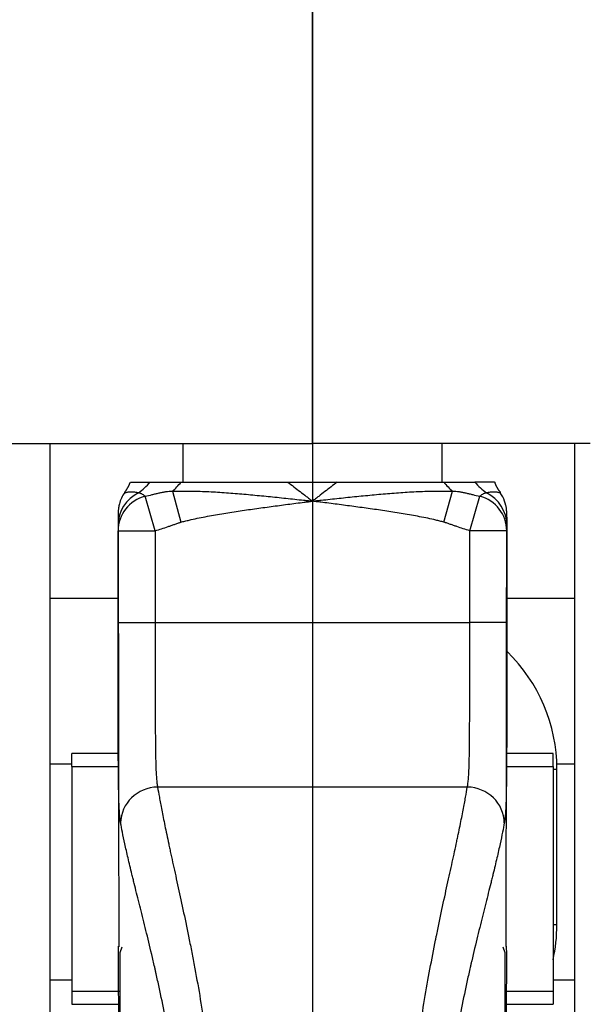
# Model space of a CAD drawing. Header units: millimetres. Extents: x 10704 to 12971, y -780 to 823.
# Tile 51 of 63: x 12273 to 12309, y 177 to 241. Entities that reach past the tile are written whole.
import ezdxf

# ---------------------------------------------------------------- set-up
doc = ezdxf.new("R2010")
doc.units = ezdxf.units.MM
doc.dimstyles.get("Standard").update_dxf_attribs({"dimtxt": 22, "dimasz": 11, "dimexe": 11, "dimexo": 11, "dimgap": 11, "dimtad": 0, "dimtih": 1, "dimtoh": 1, "dimdsep": 46, "dimtxsty": 'Standard', "dimcen": 0.09, "dimadec": 0, "dimazin": 0, "dimtfac": 1, "dimtofl": 0, "dimtmove": 0, "dimatfit": 3, "dimfxl": 1, "dimtolj": 1, "dimtzin": 0, "dimarcsym": 0})

# ---------------------------------------------------------------- blocks, each defined once
blk = doc.blocks.new('*D26')
at = {"color": 0, "lineweight": -2, "transparency": 16777216}
for p, q in [((12081.499, 209.875), (12081.499, -101.399)), ((12544.599, 209.875), (12544.599, -101.399)), ((12092.499, -90.399), (12272.716, -90.399)), ((12533.599, -90.399), (12353.382, -90.399))]:
    blk.add_line(p, q, dxfattribs=at)
at = {"color": 0, "lineweight": 18, "transparency": 16777216}
for points in [[(12092.499, -88.566), (12092.499, -92.233), (12081.499, -90.399)], [(12533.599, -88.566), (12533.599, -92.233), (12544.599, -90.399)]]:
    blk.add_solid(points, dxfattribs=at)
at = {"layer": 'Defpoints', "color": 0, "lineweight": 18, "transparency": 16777216}
for p in [(12081.499, 220.875), (12544.599, 220.875), (12544.599, -90.399)]:
    blk.add_point(p, dxfattribs=at)
at = {"color": 0, "lineweight": 18, "transparency": 16777216, "insert": (12313.049, -90.399), "char_height": 22, "width": 58.66667, "attachment_point": 5}
blk.add_mtext('\\A1;467', dxfattribs=at)
blk = doc.blocks.new('*D27')
at = {"color": 0, "lineweight": -2, "transparency": 16777216}
for p, q in [((12291.549, 239.775), (12291.549, -63.966)), ((12081.499, 209.875), (12081.499, -63.966)), ((12092.499, -52.966), (12149.857, -52.966)), ((12280.549, -52.966), (12223.191, -52.966))]:
    blk.add_line(p, q, dxfattribs=at)
at = {"color": 0, "lineweight": 18, "transparency": 16777216}
for points in [[(12092.499, -51.133), (12092.499, -54.799), (12081.499, -52.966)], [(12280.549, -51.133), (12280.549, -54.799), (12291.549, -52.966)]]:
    blk.add_solid(points, dxfattribs=at)
at = {"layer": 'Defpoints', "color": 0, "lineweight": 18, "transparency": 16777216}
for p in [(12291.549, 250.775), (12081.499, 220.875), (12291.549, -52.966)]:
    blk.add_point(p, dxfattribs=at)
at = {"color": 0, "lineweight": 18, "transparency": 16777216, "insert": (12186.524, -52.966), "char_height": 22, "attachment_point": 5}
blk.add_mtext('\\A1;218', dxfattribs=at)

msp = doc.modelspace()

# ---------------------------------------------------------------- linework, layer by layer
for p, q in [((12291.549, 286.275), (12291.549, 213.275)), ((12291.549, 213.275), (12291.549, 286.275)), ((12271.549, 213.275), (12291.549, 213.275)), ((12274.549, 124.15), (12274.549, 213.277)), ((12283.149, 213.275), (12283.149, 210.775)), ((12309.549, 213.275), (12291.549, 213.275)), ((12299.949, 210.775), (12299.949, 213.275)), ((12308.549, 213.277), (12308.549, 124.15)), ((12282.47, 210.18), (12283.022, 208.176)), ((12289.944, 210.775), (12293.155, 210.775)), ((12300.077, 208.176), (12300.629, 210.18)), ((12279.35, 210.063), (12279.354, 210.065)), ((12281.35, 207.621), (12280.701, 209.859)), ((12301.749, 207.621), (12302.398, 209.859)), ((12278.95, 207.621), (12281.35, 207.621)), ((12304.149, 207.621), (12301.749, 207.621)), ((12278.959, 203.222), (12274.55, 203.222)), ((12308.549, 203.222), (12304.141, 203.222)), ((12278.95, 201.666), (12281.35, 201.667)), ((12281.35, 201.667), (12301.748, 201.667)), ((12304.148, 201.666), (12301.748, 201.667)), ((12278.973, 193.175), (12275.949, 193.175)), ((12275.949, 192.325), (12275.949, 193.175)), ((12307.149, 193.175), (12304.126, 193.175)), ((12307.149, 192.325), (12307.149, 193.175)), ((12275.95, 192.475), (12274.549, 192.475)), ((12275.949, 192.325), (12275.949, 177.745)), ((12275.949, 192.325), (12278.974, 192.325)), ((12304.125, 192.325), (12307.149, 192.325)), ((12307.149, 192.325), (12307.149, 177.745)), ((12308.549, 192.475), (12307.394, 192.475)), ((12307.149, 192.158), (12307.399, 192.158)), ((12307.399, 182.058), (12307.399, 192.158)), ((12301.591, 190.99), (12281.508, 190.99)), ((12307.399, 182.058), (12307.149, 182.058)), ((12279.184, 180.596), (12279.049, 180.239)), ((12279.049, 180.239), (12279.049, 149.008)), ((12304.049, 180.239), (12303.912, 180.607)), ((12304.049, 149.008), (12304.049, 180.239)), ((12274.549, 178.475), (12275.95, 178.475)), ((12307.149, 178.475), (12308.549, 178.475)), ((12275.949, 177.745), (12275.949, 176.897)), ((12275.949, 177.745), (12279.049, 177.745)), ((12304.049, 177.745), (12307.149, 177.745)), ((12307.149, 177.745), (12307.149, 176.897)), ((12275.949, 176.897), (12279.049, 176.897)), ((12304.049, 176.897), (12307.149, 176.897))]:
    msp.add_line(p, q)
for centre, start, end in [((12296.799, 192.158), 0, 45.9675), ((12296.799, 182.058), 347.54625, 0)]:
    msp.add_arc(centre, 10.6, start, end)
for centre, major_axis, ratio, start_param, end_param in [((12278.098, 214.261), (-0.858, 4.723), 0.826087, 3.498701, 3.745168), ((12281.367, 214.188), (0.98, 4.699), 0.620432, 3.832872, 4.036835), ((12301.732, 214.188), (-0.98, 4.699), 0.620432, 2.246351, 2.450313), ((12305, 214.261), (0.858, 4.723), 0.826087, 2.538017, 2.784484), ((12281.35, 207.996), (-2.4, -0.003), 0.97535, 5.179797, 6.282038), ((12281.35, 207.621), (2.4, 0.009), 0.968875, 1.841257, 3.137715), ((12301.749, 207.621), (2.4, -0.009), 0.968875, 0.003878, 1.300335), ((12301.749, 207.996), (2.4, -0.003), 0.97535, 0.001147, 1.103388), ((12281.508, 188.661), (-2.362, -0.424), 0.969665, 4.539901, 6.100018), ((12301.591, 188.661), (2.362, -0.424), 0.969665, 0.183168, 1.743284)]:
    msp.add_ellipse(centre, major_axis=major_axis, ratio=ratio, start_param=start_param, end_param=end_param)
for points, degree in [([(12279.72, 210.753), (12279.58, 210.406), (12279.366, 210.102)], 2), ([(12303.751, 210.101), (12303.489, 210.408), (12303.374, 210.789)], 2), ([(12278.951, 208.631), (12278.99, 180.616)], 1), ([(12304.109, 180.638), (12304.148, 208.541)], 1), ([(12279.111, 188.661), (12279.096, 188.739), (12279.084, 188.828), (12279.072, 188.929)], 3), ([(12304.001, 188.739), (12303.997, 188.712), (12303.993, 188.686), (12303.988, 188.661)], 3)]:
    msp.add_open_spline(points, degree=degree)
for points, knots in [([(12279.742, 210.775), (12279.745, 210.775), (12279.753, 210.775), (12279.78, 210.775), (12279.798, 210.775), (12279.844, 210.775), (12279.872, 210.775), (12279.939, 210.775), (12279.978, 210.775), (12280.046, 210.775), (12280.07, 210.775), (12280.121, 210.775), (12280.149, 210.775), (12280.209, 210.775), (12280.24, 210.775), (12280.308, 210.775), (12280.344, 210.775), (12280.421, 210.775), (12280.463, 210.775), (12280.552, 210.775), (12280.6, 210.775), (12280.703, 210.775), (12280.759, 210.775), (12280.881, 210.775), (12280.947, 210.775), (12281.019, 210.775)], [0, 0, 0, 0, 0.125, 0.125, 0.25, 0.25, 0.375, 0.375, 0.5, 0.5, 0.5625, 0.5625, 0.625, 0.625, 0.6875, 0.6875, 0.75, 0.75, 0.8125, 0.8125, 0.875, 0.875, 0.9375, 0.9375, 1, 1, 1, 1]), ([(12280.701, 209.859), (12280.852, 209.893), (12281.003, 209.929), (12281.228, 209.983), (12281.303, 210.001), (12281.453, 210.037), (12281.528, 210.055), (12281.677, 210.09), (12281.751, 210.106), (12281.862, 210.129), (12281.899, 210.136), (12281.973, 210.15), (12282.01, 210.156), (12282.12, 210.173), (12282.192, 210.181), (12282.298, 210.187), (12282.333, 210.188), (12282.403, 210.187), (12282.437, 210.184), (12282.47, 210.18)], [0, 0, 0, 0, 0.25, 0.25, 0.375, 0.375, 0.5, 0.5, 0.625, 0.625, 0.6875, 0.6875, 0.75, 0.75, 0.875, 0.875, 0.9375, 0.9375, 1, 1, 1, 1]), ([(12281.019, 210.775), (12281.078, 210.775), (12281.143, 210.775), (12281.28, 210.775), (12281.353, 210.775), (12281.503, 210.775), (12281.58, 210.775), (12281.739, 210.775), (12281.821, 210.775), (12281.988, 210.775), (12282.073, 210.775), (12282.204, 210.775), (12282.248, 210.775), (12282.338, 210.775), (12282.384, 210.775), (12282.523, 210.775), (12282.618, 210.775), (12282.816, 210.775), (12282.92, 210.775), (12283.029, 210.775)], [0, 0, 0, 0, 0.125, 0.125, 0.25, 0.25, 0.375, 0.375, 0.5, 0.5, 0.625, 0.625, 0.6875, 0.6875, 0.75, 0.75, 0.875, 0.875, 1, 1, 1, 1]), ([(12282.47, 210.18), (12282.561, 210.184), (12282.652, 210.188), (12282.835, 210.193), (12282.926, 210.195), (12283.202, 210.199), (12283.387, 210.199), (12283.758, 210.195), (12283.944, 210.191), (12284.317, 210.18), (12284.505, 210.172), (12284.88, 210.155), (12285.069, 210.145), (12285.446, 210.123), (12285.635, 210.111), (12286.014, 210.084), (12286.204, 210.07), (12286.584, 210.04), (12286.775, 210.025), (12287.346, 209.976), (12287.727, 209.94), (12288.49, 209.867), (12288.872, 209.828), (12289.637, 209.748), (12290.019, 209.707), (12290.593, 209.645), (12290.784, 209.624), (12291.071, 209.593), (12291.215, 209.577), (12291.358, 209.561), (12291.454, 209.551), (12291.502, 209.546), (12291.549, 209.541)], [0, 0, 0, 0, 0.03125, 0.03125, 0.0625, 0.0625, 0.125, 0.125, 0.1875, 0.1875, 0.25, 0.25, 0.3125, 0.3125, 0.375, 0.375, 0.4375, 0.4375, 0.5, 0.5, 0.625, 0.625, 0.75, 0.75, 0.875, 0.875, 0.9375, 0.9375, 0.96875, 0.984375, 0.984375, 1, 1, 1, 1]), ([(12283.029, 210.775), (12283.16, 210.775), (12283.293, 210.775), (12283.564, 210.775), (12283.701, 210.775), (12283.978, 210.775), (12284.117, 210.775), (12284.399, 210.775), (12284.541, 210.775), (12284.826, 210.775), (12284.97, 210.775), (12285.258, 210.775), (12285.403, 210.775), (12285.838, 210.775), (12286.129, 210.775), (12286.713, 210.775), (12287.006, 210.775), (12287.592, 210.775), (12287.885, 210.775), (12288.472, 210.775), (12288.766, 210.775), (12289.355, 210.775), (12289.649, 210.775), (12289.944, 210.775)], [0, 0, 0, 0, 0.0625, 0.0625, 0.125, 0.125, 0.1875, 0.1875, 0.25, 0.25, 0.3125, 0.3125, 0.375, 0.375, 0.5, 0.5, 0.625, 0.625, 0.75, 0.75, 0.875, 0.875, 1, 1, 1, 1]), ([(12289.944, 210.775), (12290.211, 210.573), (12290.477, 210.368), (12290.879, 210.059), (12291.013, 209.956), (12291.214, 209.8), (12291.314, 209.722), (12291.415, 209.645), (12291.482, 209.593), (12291.516, 209.567), (12291.549, 209.541)], [0, 0, 0, 0, 0.5, 0.5, 0.75, 0.75, 0.875, 0.9375, 0.9375, 1, 1, 1, 1]), ([(12293.155, 210.775), (12292.888, 210.573), (12292.621, 210.368), (12292.22, 210.059), (12292.086, 209.956), (12291.885, 209.8), (12291.785, 209.722), (12291.684, 209.645), (12291.617, 209.593), (12291.583, 209.567), (12291.549, 209.541)], [0, 0, 0, 0, 0.5, 0.5, 0.75, 0.75, 0.875, 0.9375, 0.9375, 1, 1, 1, 1]), ([(12291.549, 209.541), (12291.597, 209.546), (12291.645, 209.551), (12291.741, 209.562), (12291.884, 209.577), (12292.219, 209.614), (12292.506, 209.645), (12293.079, 209.707), (12293.461, 209.748), (12294.225, 209.828), (12294.607, 209.866), (12295.37, 209.94), (12295.751, 209.975), (12296.323, 210.024), (12296.513, 210.04), (12296.894, 210.07), (12297.083, 210.084), (12297.462, 210.11), (12297.651, 210.123), (12298.029, 210.145), (12298.217, 210.155), (12298.593, 210.172), (12298.78, 210.18), (12299.154, 210.191), (12299.34, 210.195), (12299.711, 210.199), (12299.896, 210.199), (12300.172, 210.195), (12300.264, 210.193), (12300.447, 210.188), (12300.538, 210.184), (12300.629, 210.18)], [0, 0, 0, 0, 0.015625, 0.015625, 0.03125, 0.0625, 0.125, 0.125, 0.25, 0.25, 0.375, 0.375, 0.5, 0.5, 0.5625, 0.5625, 0.625, 0.625, 0.6875, 0.6875, 0.75, 0.75, 0.8125, 0.8125, 0.875, 0.875, 0.9375, 0.9375, 0.96875, 0.96875, 1, 1, 1, 1]), ([(12293.155, 210.775), (12293.449, 210.775), (12293.743, 210.775), (12294.331, 210.775), (12294.625, 210.775), (12295.212, 210.775), (12295.505, 210.775), (12296.09, 210.775), (12296.382, 210.775), (12296.965, 210.775), (12297.255, 210.775), (12297.689, 210.775), (12297.834, 210.775), (12298.122, 210.775), (12298.266, 210.775), (12298.48, 210.775), (12298.552, 210.775), (12298.695, 210.775), (12298.766, 210.775), (12298.979, 210.775), (12299.12, 210.775), (12299.398, 210.775), (12299.535, 210.775), (12299.806, 210.775), (12299.94, 210.775), (12300.07, 210.775)], [0, 0, 0, 0, 0.125, 0.125, 0.25, 0.25, 0.375, 0.375, 0.5, 0.5, 0.625, 0.625, 0.6875, 0.6875, 0.75, 0.75, 0.78125, 0.78125, 0.8125, 0.8125, 0.875, 0.875, 0.9375, 0.9375, 1, 1, 1, 1]), ([(12300.07, 210.775), (12300.181, 210.775), (12300.284, 210.775), (12300.482, 210.775), (12300.577, 210.775), (12300.761, 210.775), (12300.85, 210.775), (12301.024, 210.775), (12301.194, 210.775), (12301.358, 210.775), (12301.478, 210.775), (12301.517, 210.775), (12301.595, 210.775), (12301.634, 210.775), (12301.747, 210.775), (12301.82, 210.775), (12301.957, 210.775), (12302.022, 210.775), (12302.08, 210.775)], [0, 0, 0, 0, 0.125, 0.125, 0.25, 0.25, 0.375, 0.375, 0.5, 0.625, 0.625, 0.6875, 0.6875, 0.75, 0.75, 0.875, 0.875, 1, 1, 1, 1]), ([(12300.629, 210.18), (12300.662, 210.185), (12300.697, 210.187), (12300.766, 210.188), (12300.801, 210.187), (12300.907, 210.181), (12300.979, 210.173), (12301.125, 210.151), (12301.198, 210.137), (12301.309, 210.114), (12301.347, 210.106), (12301.421, 210.09), (12301.458, 210.081), (12301.57, 210.056), (12301.645, 210.038), (12301.795, 210.002), (12301.87, 209.983), (12302.095, 209.929), (12302.247, 209.893), (12302.398, 209.859)], [0, 0, 0, 0, 0.0625, 0.0625, 0.125, 0.125, 0.25, 0.25, 0.375, 0.375, 0.4375, 0.4375, 0.5, 0.5, 0.625, 0.625, 0.75, 0.75, 1, 1, 1, 1]), ([(12303.357, 210.775), (12303.354, 210.775), (12303.346, 210.775), (12303.319, 210.775), (12303.301, 210.775), (12303.255, 210.775), (12303.227, 210.775), (12303.16, 210.775), (12303.121, 210.775), (12303.053, 210.775), (12303.029, 210.775), (12302.99, 210.775), (12302.977, 210.775), (12302.949, 210.775), (12302.935, 210.775), (12302.89, 210.775), (12302.859, 210.775), (12302.791, 210.775), (12302.755, 210.775), (12302.677, 210.775), (12302.636, 210.775), (12302.547, 210.775), (12302.499, 210.775), (12302.396, 210.775), (12302.34, 210.775), (12302.218, 210.775), (12302.152, 210.775), (12302.08, 210.775)], [0, 0, 0, 0, 0.125, 0.125, 0.25, 0.25, 0.375, 0.375, 0.5, 0.5, 0.5625, 0.5625, 0.59375, 0.59375, 0.625, 0.625, 0.6875, 0.6875, 0.75, 0.75, 0.8125, 0.8125, 0.875, 0.875, 0.9375, 0.9375, 1, 1, 1, 1]), ([(12279.381, 210.106), (12279.296, 209.988), (12279.156, 209.75), (12279.033, 209.399), (12278.979, 209.131), (12278.961, 208.985), (12278.954, 208.896), (12278.95, 208.817), (12278.949, 208.747), (12278.948, 208.65), (12278.949, 208.466), (12278.949, 208.128), (12278.95, 207.983)], [0, 0, 0, 0, 0.053457, 0.10386, 0.139535, 0.161416, 0.182493, 0.214275, 0.281294, 0.428978, 0.787928, 1, 1, 1, 1]), ([(12279.354, 210.065), (12279.356, 210.066), (12279.359, 210.067), (12279.371, 210.072), (12279.383, 210.077), (12279.416, 210.089), (12279.436, 210.097), (12279.486, 210.112), (12279.516, 210.12), (12279.585, 210.134), (12279.624, 210.14), (12279.714, 210.149), (12279.764, 210.151), (12279.85, 210.149), (12279.88, 210.148), (12279.944, 210.143), (12279.979, 210.139), (12280.051, 210.129), (12280.09, 210.123), (12280.173, 210.107), (12280.218, 210.097), (12280.266, 210.084)], [0, 0, 0, 0, 0.057971, 0.057971, 0.192546, 0.192546, 0.327122, 0.327122, 0.461698, 0.461698, 0.596273, 0.596273, 0.730849, 0.730849, 0.798137, 0.798137, 0.865424, 0.865424, 0.932712, 0.932712, 1, 1, 1, 1]), ([(12280.266, 210.084), (12280.292, 210.084), (12280.316, 210.081), (12280.361, 210.071), (12280.382, 210.064), (12280.422, 210.048), (12280.441, 210.039), (12280.477, 210.02), (12280.495, 210.009), (12280.546, 209.977), (12280.578, 209.953), (12280.64, 209.906), (12280.67, 209.882), (12280.701, 209.859)], [0, 0, 0, 0, 0.125, 0.125, 0.25, 0.25, 0.375, 0.375, 0.5, 0.5, 0.75, 0.75, 1, 1, 1, 1]), ([(12283.022, 208.176), (12283.109, 208.2), (12283.196, 208.223), (12283.371, 208.267), (12283.458, 208.288), (12283.721, 208.35), (12283.897, 208.389), (12284.249, 208.463), (12284.425, 208.498), (12284.779, 208.566), (12284.956, 208.598), (12285.487, 208.692), (12285.843, 208.751), (12286.554, 208.864), (12286.91, 208.917), (12287.623, 209.021), (12287.979, 209.071), (12288.693, 209.169), (12289.05, 209.217), (12289.764, 209.311), (12290.121, 209.357), (12290.656, 209.426), (12290.924, 209.461), (12291.237, 209.501), (12291.371, 209.518), (12291.46, 209.529), (12291.505, 209.535), (12291.549, 209.541)], [0, 0, 0, 0, 0.03125, 0.03125, 0.0625, 0.0625, 0.125, 0.125, 0.1875, 0.1875, 0.25, 0.25, 0.375, 0.375, 0.5, 0.5, 0.625, 0.625, 0.75, 0.75, 0.875, 0.875, 0.9375, 0.96875, 0.984375, 0.984375, 1, 1, 1, 1]), ([(12300.077, 208.176), (12299.99, 208.2), (12299.903, 208.223), (12299.728, 208.267), (12299.641, 208.288), (12299.378, 208.35), (12299.202, 208.389), (12298.85, 208.463), (12298.673, 208.498), (12298.32, 208.566), (12298.143, 208.598), (12297.611, 208.692), (12297.256, 208.751), (12296.545, 208.864), (12296.189, 208.918), (12295.476, 209.021), (12295.119, 209.071), (12294.406, 209.169), (12294.049, 209.217), (12293.335, 209.311), (12292.978, 209.357), (12292.442, 209.426), (12292.175, 209.461), (12291.862, 209.501), (12291.728, 209.518), (12291.639, 209.529), (12291.594, 209.535), (12291.549, 209.541)], [0, 0, 0, 0, 0.03125, 0.03125, 0.0625, 0.0625, 0.125, 0.125, 0.1875, 0.1875, 0.25, 0.25, 0.375, 0.375, 0.5, 0.5, 0.625, 0.625, 0.75, 0.75, 0.875, 0.875, 0.9375, 0.96875, 0.984375, 0.984375, 1, 1, 1, 1]), ([(12302.398, 209.859), (12302.429, 209.882), (12302.459, 209.906), (12302.521, 209.953), (12302.553, 209.977), (12302.604, 210.009), (12302.622, 210.02), (12302.658, 210.039), (12302.677, 210.048), (12302.717, 210.064), (12302.738, 210.071), (12302.783, 210.081), (12302.807, 210.084), (12302.833, 210.084)], [0, 0, 0, 0, 0.25, 0.25, 0.5, 0.5, 0.625, 0.625, 0.75, 0.75, 0.875, 0.875, 1, 1, 1, 1]), ([(12302.833, 210.084), (12302.881, 210.097), (12302.925, 210.107), (12303.008, 210.123), (12303.047, 210.129), (12303.12, 210.139), (12303.154, 210.143), (12303.219, 210.148), (12303.249, 210.149), (12303.335, 210.151), (12303.385, 210.149), (12303.475, 210.14), (12303.514, 210.134), (12303.583, 210.12), (12303.613, 210.112), (12303.663, 210.096), (12303.684, 210.089), (12303.717, 210.077), (12303.729, 210.072), (12303.741, 210.066), (12303.744, 210.065), (12303.748, 210.064), (12303.749, 210.063), (12303.749, 210.063), (12303.749, 210.063), (12303.749, 210.063)], [0, 0, 0, 0, 0.06247, 0.06247, 0.12494, 0.12494, 0.187409, 0.187409, 0.249879, 0.249879, 0.374819, 0.374819, 0.499759, 0.499759, 0.624698, 0.624698, 0.749638, 0.749638, 0.874578, 0.874578, 0.937047, 0.937047, 0.999517, 0.999517, 1, 1, 1, 1]), ([(12304.15, 208.481), (12304.15, 208.528), (12304.15, 208.64), (12304.149, 208.706), (12304.149, 208.785), (12304.144, 208.902), (12304.129, 209.06), (12304.074, 209.372), (12303.955, 209.752), (12303.776, 209.995), (12303.705, 210.076)], [0, 0, 0, 0, 0.217097, 0.563469, 0.696307, 0.75184, 0.784488, 0.830144, 0.9412, 1, 1, 1, 1]), ([(12304.149, 208.5), (12304.149, 208.486), (12304.149, 208.471), (12304.149, 208.419), (12304.149, 208.378), (12304.149, 208.288), (12304.149, 208.238), (12304.149, 208.155), (12304.149, 208.126), (12304.149, 208.064), (12304.149, 208.031), (12304.149, 207.996)], [0, 0, 0, 0, 0.123767, 0.123767, 0.415845, 0.415845, 0.707922, 0.707922, 0.853961, 0.853961, 1, 1, 1, 1]), ([(12278.95, 207.996), (12278.95, 207.989), (12278.95, 207.982), (12278.95, 207.967), (12278.95, 207.96), (12278.95, 207.937), (12278.95, 207.921), (12278.95, 207.873), (12278.95, 207.84), (12278.95, 207.776), (12278.95, 207.744), (12278.95, 207.681), (12278.95, 207.651), (12278.95, 207.621)], [0, 0, 0, 0, 0.0625, 0.0625, 0.125, 0.125, 0.25, 0.25, 0.5, 0.5, 0.75, 0.75, 1, 1, 1, 1]), ([(12278.95, 201.666), (12278.95, 202.891), (12278.95, 204.116), (12278.95, 206.101), (12278.95, 206.861), (12278.95, 207.621)], [0, 0, 0, 0, 0.617029, 0.617029, 1, 1, 1, 1]), ([(12281.35, 207.621), (12281.491, 207.662), (12281.632, 207.705), (12281.911, 207.794), (12282.051, 207.841), (12282.259, 207.913), (12282.328, 207.937), (12282.466, 207.986), (12282.536, 208.011), (12282.674, 208.06), (12282.743, 208.085), (12282.847, 208.121), (12282.882, 208.132), (12282.934, 208.15), (12282.952, 208.155), (12282.987, 208.166), (12283.004, 208.171), (12283.022, 208.176)], [0, 0, 0, 0, 0.25, 0.25, 0.5, 0.5, 0.625, 0.625, 0.75, 0.75, 0.875, 0.875, 0.9375, 0.9375, 0.96875, 0.96875, 1, 1, 1, 1]), ([(12281.35, 207.621), (12281.35, 206.861), (12281.35, 206.101), (12281.35, 204.116), (12281.35, 202.891), (12281.35, 201.667)], [0, 0, 0, 0, 0.382974, 0.382974, 1, 1, 1, 1]), ([(12301.749, 207.621), (12301.607, 207.662), (12301.467, 207.705), (12301.187, 207.794), (12301.048, 207.841), (12300.84, 207.913), (12300.771, 207.937), (12300.633, 207.986), (12300.563, 208.011), (12300.425, 208.06), (12300.356, 208.085), (12300.252, 208.121), (12300.217, 208.132), (12300.165, 208.15), (12300.147, 208.155), (12300.112, 208.166), (12300.095, 208.171), (12300.077, 208.176)], [0, 0, 0, 0, 0.25, 0.25, 0.5, 0.5, 0.625, 0.625, 0.75, 0.75, 0.875, 0.875, 0.9375, 0.9375, 0.96875, 0.96875, 1, 1, 1, 1]), ([(12301.748, 201.667), (12301.749, 202.891), (12301.749, 204.116), (12301.749, 205.777), (12301.749, 206.212), (12301.749, 206.973), (12301.749, 207.297), (12301.749, 207.621)], [0, 0, 0, 0, 0.617026, 0.617026, 0.83669, 0.83669, 1, 1, 1, 1]), ([(12304.149, 207.621), (12304.149, 206.861), (12304.149, 206.101), (12304.149, 204.116), (12304.149, 202.891), (12304.148, 201.666)], [0, 0, 0, 0, 0.382971, 0.382971, 1, 1, 1, 1]), ([(12304.149, 207.996), (12304.149, 207.989), (12304.149, 207.982), (12304.149, 207.967), (12304.149, 207.96), (12304.149, 207.937), (12304.149, 207.921), (12304.149, 207.873), (12304.149, 207.84), (12304.149, 207.776), (12304.149, 207.744), (12304.149, 207.681), (12304.149, 207.651), (12304.149, 207.621)], [0, 0, 0, 0, 0.0625, 0.0625, 0.125, 0.125, 0.25, 0.25, 0.5, 0.5, 0.75, 0.75, 1, 1, 1, 1]), ([(12279.072, 188.929), (12279.071, 188.942), (12279.069, 188.955), (12279.055, 189.086), (12279.044, 189.217), (12279.025, 189.507), (12279.017, 189.666), (12279.006, 189.926), (12279.003, 190.016), (12278.999, 190.157), (12278.997, 190.205), (12278.995, 190.278), (12278.994, 190.302), (12278.993, 190.352), (12278.987, 190.577), (12278.982, 190.817), (12278.975, 191.267), (12278.972, 191.504), (12278.967, 192), (12278.964, 192.26), (12278.962, 192.667), (12278.961, 192.806), (12278.96, 193.018), (12278.96, 193.09), (12278.959, 193.235), (12278.959, 193.308), (12278.957, 193.676), (12278.956, 193.978), (12278.955, 194.598), (12278.953, 195.233), (12278.953, 195.898), (12278.952, 196.408), (12278.952, 196.58), (12278.952, 196.84), (12278.952, 196.972), (12278.952, 197.104), (12278.952, 197.192), (12278.952, 197.236), (12278.951, 197.636), (12278.951, 197.993), (12278.951, 198.714), (12278.951, 199.44), (12278.951, 200.176), (12278.95, 200.917), (12278.95, 201.291), (12278.95, 201.666)], [0, 0, 0, 0, 0.00774, 0.00774, 0.07389, 0.07389, 0.140041, 0.140041, 0.173116, 0.173116, 0.189654, 0.189654, 0.197923, 0.197923, 0.206192, 0.272342, 0.272342, 0.338493, 0.338493, 0.404644, 0.404644, 0.437719, 0.437719, 0.454257, 0.454257, 0.470795, 0.470795, 0.536945, 0.536945, 0.603096, 0.669247, 0.669247, 0.702322, 0.702322, 0.71886, 0.727128, 0.727128, 0.735397, 0.735397, 0.801548, 0.801548, 0.867699, 0.933849, 0.933849, 1, 1, 1, 1]), ([(12281.35, 201.667), (12281.35, 201.359), (12281.35, 201.054), (12281.351, 200.449), (12281.351, 199.847), (12281.351, 199.254), (12281.351, 198.666), (12281.351, 198.373), (12281.352, 198.047), (12281.352, 198.011), (12281.352, 197.938), (12281.352, 197.83), (12281.352, 197.58), (12281.352, 197.369), (12281.353, 196.952), (12281.353, 196.408), (12281.355, 195.888), (12281.356, 195.38), (12281.357, 195.132), (12281.359, 194.83), (12281.359, 194.77), (12281.359, 194.652), (12281.36, 194.475), (12281.362, 194.304), (12281.364, 193.97), (12281.366, 193.756), (12281.371, 193.347), (12281.374, 193.152), (12281.381, 192.781), (12281.386, 192.604), (12281.392, 192.396), (12281.393, 192.355), (12281.396, 192.274), (12281.4, 192.155), (12281.405, 192.043), (12281.416, 191.827), (12281.432, 191.563), (12281.453, 191.345), (12281.478, 191.15), (12281.492, 191.064), (12281.508, 190.99)], [0, 0, 0, 0, 0.0625, 0.0625, 0.125, 0.1875, 0.1875, 0.25, 0.25, 0.257812, 0.257812, 0.265625, 0.28125, 0.3125, 0.3125, 0.375, 0.4375, 0.4375, 0.5, 0.5, 0.515625, 0.515625, 0.53125, 0.5625, 0.5625, 0.625, 0.625, 0.6875, 0.6875, 0.75, 0.75, 0.765625, 0.765625, 0.78125, 0.8125, 0.8125, 0.875, 0.9375, 0.9375, 1, 1, 1, 1]), ([(12301.591, 190.99), (12301.607, 191.064), (12301.621, 191.15), (12301.646, 191.345), (12301.667, 191.562), (12301.683, 191.826), (12301.697, 192.113), (12301.703, 192.268), (12301.709, 192.455), (12301.709, 192.476), (12301.711, 192.519), (12301.712, 192.583), (12301.716, 192.735), (12301.719, 192.871), (12301.725, 193.15), (12301.728, 193.345), (12301.733, 193.754), (12301.735, 193.967), (12301.738, 194.413), (12301.74, 194.645), (12301.741, 194.947), (12301.741, 195.008), (12301.742, 195.13), (12301.743, 195.315), (12301.743, 195.504), (12301.744, 195.885), (12301.746, 196.406), (12301.746, 196.949), (12301.747, 197.505), (12301.747, 197.788), (12301.747, 198.15), (12301.748, 198.223), (12301.748, 198.369), (12301.748, 198.589), (12301.748, 198.809), (12301.748, 199.252), (12301.748, 199.846), (12301.748, 200.448), (12301.748, 201.054), (12301.748, 201.359), (12301.748, 201.667)], [0, 0, 0, 0, 0.0625, 0.0625, 0.125, 0.1875, 0.1875, 0.25, 0.25, 0.257813, 0.257813, 0.265625, 0.28125, 0.3125, 0.3125, 0.375, 0.375, 0.4375, 0.4375, 0.5, 0.5, 0.515625, 0.515625, 0.53125, 0.5625, 0.5625, 0.625, 0.6875, 0.6875, 0.75, 0.75, 0.765625, 0.765625, 0.78125, 0.8125, 0.8125, 0.875, 0.9375, 0.9375, 1, 1, 1, 1]), ([(12304.148, 201.666), (12304.148, 201.291), (12304.148, 200.917), (12304.148, 200.175), (12304.148, 199.438), (12304.148, 198.711), (12304.148, 198.169), (12304.148, 197.989), (12304.148, 197.72), (12304.148, 197.63), (12304.148, 197.496), (12304.148, 197.452), (12304.147, 197.363), (12304.147, 196.963), (12304.147, 196.573), (12304.146, 195.894), (12304.145, 195.23), (12304.144, 194.595), (12304.143, 194.129), (12304.143, 193.976), (12304.142, 193.748), (12304.142, 193.673), (12304.141, 193.524), (12304.141, 193.449), (12304.139, 193.081), (12304.138, 192.799), (12304.134, 192.257), (12304.132, 191.998), (12304.127, 191.501), (12304.124, 191.265), (12304.119, 190.927), (12304.117, 190.817), (12304.113, 190.656), (12304.112, 190.604), (12304.11, 190.5), (12304.109, 190.448), (12304.102, 190.197), (12304.096, 190.01), (12304.082, 189.664), (12304.065, 189.347), (12304.044, 189.086), (12304.022, 188.885), (12304.012, 188.808), (12304.001, 188.739)], [0, 0, 0, 0, 0.063617, 0.063617, 0.127235, 0.190852, 0.190852, 0.22266, 0.22266, 0.238565, 0.238565, 0.246517, 0.246517, 0.254469, 0.318086, 0.318086, 0.381704, 0.445321, 0.445321, 0.47713, 0.47713, 0.493034, 0.493034, 0.508938, 0.508938, 0.572555, 0.572555, 0.636173, 0.636173, 0.69979, 0.69979, 0.731599, 0.731599, 0.747503, 0.747503, 0.763407, 0.763407, 0.827025, 0.827025, 0.890642, 0.954259, 0.954259, 1, 1, 1, 1]), ([(12281.508, 190.99), (12281.539, 190.801), (12281.577, 190.581), (12281.666, 190.082), (12281.717, 189.803), (12281.836, 189.188), (12281.903, 188.851), (12282.054, 188.12), (12282.137, 187.725), (12282.239, 187.247), (12282.251, 187.194), (12282.274, 187.086), (12282.286, 187.031), (12282.321, 186.867), (12282.394, 186.533), (12282.469, 186.187), (12282.625, 185.477), (12282.734, 184.981), (12282.96, 183.944), (12283.078, 183.403), (12283.317, 182.276), (12283.439, 181.69), (12283.593, 180.927), (12283.624, 180.773), (12283.685, 180.463), (12283.778, 179.994), (12283.869, 179.516), (12284.048, 178.549), (12284.166, 177.89), (12284.391, 176.54), (12284.499, 175.85), (12284.703, 174.438), (12284.798, 173.716), (12284.897, 172.886), (12284.908, 172.794), (12284.929, 172.608), (12284.961, 172.33), (12285.031, 171.678), (12285.086, 171.116), (12285.189, 169.988), (12285.247, 169.23), (12285.341, 167.703), (12285.377, 166.934), (12285.425, 165.383), (12285.437, 164.602), (12285.437, 163.814)], [0, 0, 0, 0, 0.0625, 0.0625, 0.125, 0.125, 0.1875, 0.1875, 0.25, 0.25, 0.257813, 0.257813, 0.265625, 0.265625, 0.28125, 0.3125, 0.3125, 0.375, 0.375, 0.4375, 0.4375, 0.5, 0.5, 0.515625, 0.515625, 0.53125, 0.5625, 0.5625, 0.625, 0.625, 0.6875, 0.6875, 0.75, 0.75, 0.757813, 0.757813, 0.765625, 0.78125, 0.8125, 0.8125, 0.875, 0.875, 0.9375, 0.9375, 1, 1, 1, 1]), ([(12297.661, 163.814), (12297.662, 164.602), (12297.674, 165.383), (12297.722, 166.933), (12297.758, 167.702), (12297.852, 169.229), (12297.91, 169.986), (12298.012, 171.113), (12298.049, 171.488), (12298.108, 172.047), (12298.138, 172.326), (12298.17, 172.604), (12298.191, 172.789), (12298.202, 172.882), (12298.3, 173.713), (12298.396, 174.435), (12298.599, 175.846), (12298.707, 176.536), (12298.932, 177.884), (12299.049, 178.542), (12299.288, 179.827), (12299.411, 180.455), (12299.549, 181.143), (12299.565, 181.219), (12299.595, 181.371), (12299.642, 181.597), (12299.749, 182.117), (12299.84, 182.549), (12300.02, 183.397), (12300.137, 183.939), (12300.364, 184.976), (12300.473, 185.472), (12300.68, 186.418), (12300.778, 186.868), (12300.881, 187.347), (12300.892, 187.4), (12300.915, 187.504), (12300.948, 187.66), (12301.023, 188.013), (12301.082, 188.299), (12301.195, 188.849), (12301.263, 189.186), (12301.382, 189.803), (12301.433, 190.082), (12301.522, 190.581), (12301.559, 190.801), (12301.591, 190.99)], [0, 0, 0, 0, 0.0625, 0.0625, 0.125, 0.125, 0.1875, 0.1875, 0.21875, 0.21875, 0.234375, 0.242187, 0.242187, 0.25, 0.25, 0.3125, 0.3125, 0.375, 0.375, 0.4375, 0.4375, 0.5, 0.5, 0.507812, 0.507812, 0.515625, 0.53125, 0.5625, 0.5625, 0.625, 0.625, 0.6875, 0.6875, 0.75, 0.75, 0.757812, 0.757812, 0.765625, 0.78125, 0.8125, 0.8125, 0.875, 0.875, 0.9375, 0.9375, 1, 1, 1, 1]), ([(12283.215, 163.814), (12283.215, 164.547), (12283.201, 165.275), (12283.149, 166.716), (12283.11, 167.431), (12283.009, 168.848), (12282.947, 169.55), (12282.837, 170.595), (12282.797, 170.942), (12282.734, 171.459), (12282.712, 171.632), (12282.679, 171.889), (12282.668, 171.975), (12282.645, 172.146), (12282.633, 172.232), (12282.528, 172.997), (12282.426, 173.661), (12282.209, 174.957), (12282.095, 175.589), (12281.856, 176.823), (12281.733, 177.425), (12281.544, 178.305), (12281.48, 178.595), (12281.4, 178.952), (12281.384, 179.024), (12281.352, 179.166), (12281.336, 179.236), (12281.287, 179.448), (12281.255, 179.587), (12281.095, 180.277), (12280.968, 180.807), (12280.719, 181.825), (12280.598, 182.312), (12280.364, 183.246), (12280.252, 183.692), (12280.092, 184.33), (12280.041, 184.537), (12279.965, 184.84), (12279.941, 184.94), (12279.904, 185.088), (12279.892, 185.137), (12279.868, 185.234), (12279.857, 185.282), (12279.752, 185.711), (12279.667, 186.065), (12279.513, 186.724), (12279.445, 187.027), (12279.324, 187.583), (12279.271, 187.836), (12279.18, 188.288), (12279.142, 188.488), (12279.111, 188.661)], [0, 0, 0, 0, 0.0625, 0.0625, 0.125, 0.125, 0.1875, 0.1875, 0.21875, 0.21875, 0.234375, 0.234375, 0.242187, 0.242187, 0.25, 0.25, 0.3125, 0.3125, 0.375, 0.375, 0.4375, 0.4375, 0.46875, 0.46875, 0.476562, 0.476562, 0.484375, 0.484375, 0.5, 0.5, 0.5625, 0.5625, 0.625, 0.625, 0.6875, 0.6875, 0.71875, 0.71875, 0.734375, 0.734375, 0.742187, 0.742187, 0.75, 0.75, 0.8125, 0.8125, 0.875, 0.875, 0.9375, 0.9375, 1, 1, 1, 1]), ([(12303.988, 188.661), (12303.956, 188.488), (12303.918, 188.288), (12303.828, 187.835), (12303.775, 187.583), (12303.654, 187.026), (12303.585, 186.722), (12303.431, 186.062), (12303.346, 185.706), (12303.241, 185.276), (12303.229, 185.228), (12303.205, 185.131), (12303.169, 184.984), (12303.083, 184.636), (12303.005, 184.325), (12302.846, 183.687), (12302.733, 183.241), (12302.5, 182.307), (12302.378, 181.819), (12302.129, 180.799), (12302.002, 180.268), (12301.857, 179.644), (12301.841, 179.575), (12301.809, 179.435), (12301.761, 179.225), (12301.648, 178.729), (12301.553, 178.296), (12301.365, 177.418), (12301.241, 176.818), (12301.004, 175.586), (12300.889, 174.954), (12300.673, 173.658), (12300.571, 172.994), (12300.465, 172.228), (12300.454, 172.142), (12300.431, 171.971), (12300.397, 171.714), (12300.321, 171.112), (12300.262, 170.592), (12300.152, 169.549), (12300.09, 168.847), (12299.988, 167.43), (12299.95, 166.716), (12299.897, 165.275), (12299.884, 164.547), (12299.884, 163.814)], [0, 0, 0, 0, 0.0625, 0.0625, 0.125, 0.125, 0.1875, 0.1875, 0.25, 0.25, 0.257812, 0.257812, 0.265625, 0.28125, 0.3125, 0.3125, 0.375, 0.375, 0.4375, 0.4375, 0.5, 0.5, 0.507812, 0.507812, 0.515625, 0.53125, 0.5625, 0.5625, 0.625, 0.625, 0.6875, 0.6875, 0.75, 0.75, 0.757813, 0.757813, 0.765625, 0.78125, 0.8125, 0.8125, 0.875, 0.875, 0.9375, 0.9375, 1, 1, 1, 1]), ([(12278.959, 180.673), (12278.959, 180.597), (12278.958, 180.49), (12278.957, 180.213), (12278.957, 180.044), (12278.956, 179.646), (12278.956, 179.416), (12278.956, 179.025), (12278.956, 178.887), (12278.956, 178.705), (12278.956, 178.668), (12278.956, 178.593), (12278.956, 178.555), (12278.957, 178.44), (12278.957, 178.362), (12278.958, 177.962), (12278.96, 177.616), (12278.966, 176.873), (12278.97, 176.476), (12278.981, 175.632), (12278.989, 175.184), (12279, 174.592), (12279.002, 174.472), (12279.007, 174.228), (12279.009, 174.105), (12279.017, 173.732), (12279.023, 173.478), (12279.041, 172.703), (12279.054, 172.168), (12279.084, 171.061), (12279.1, 170.49), (12279.133, 169.31), (12279.151, 168.701), (12279.171, 167.995), (12279.173, 167.916), (12279.177, 167.758), (12279.184, 167.521), (12279.199, 166.964), (12279.212, 166.481), (12279.236, 165.509), (12279.252, 164.852), (12279.28, 163.519), (12279.293, 162.843), (12279.308, 161.815), (12279.313, 161.47), (12279.319, 160.949), (12279.321, 160.775), (12279.324, 160.513), (12279.325, 160.425), (12279.327, 160.25), (12279.327, 160.162), (12279.334, 159.374), (12279.338, 158.671), (12279.339, 157.966)], [0, 0, 0, 0, 0.0625, 0.0625, 0.125, 0.125, 0.1875, 0.1875, 0.21875, 0.21875, 0.226563, 0.226563, 0.234375, 0.234375, 0.25, 0.25, 0.3125, 0.3125, 0.375, 0.375, 0.4375, 0.4375, 0.453125, 0.453125, 0.46875, 0.46875, 0.5, 0.5, 0.5625, 0.5625, 0.625, 0.625, 0.6875, 0.6875, 0.695312, 0.695312, 0.703125, 0.71875, 0.75, 0.75, 0.8125, 0.8125, 0.875, 0.875, 0.90625, 0.90625, 0.921875, 0.921875, 0.929687, 0.929687, 0.9375, 0.9375, 1, 1, 1, 1]), ([(12303.76, 157.966), (12303.761, 158.671), (12303.765, 159.37), (12303.777, 160.757), (12303.785, 161.444), (12303.806, 162.808), (12303.818, 163.484), (12303.839, 164.49), (12303.847, 164.824), (12303.856, 165.24), (12303.858, 165.323), (12303.862, 165.489), (12303.864, 165.572), (12303.871, 165.819), (12303.875, 165.984), (12303.895, 166.799), (12303.913, 167.436), (12303.947, 168.677), (12303.965, 169.282), (12303.998, 170.461), (12304.014, 171.035), (12304.033, 171.733), (12304.037, 171.872), (12304.044, 172.147), (12304.047, 172.284), (12304.057, 172.69), (12304.064, 172.954), (12304.082, 173.729), (12304.092, 174.223), (12304.11, 175.163), (12304.117, 175.61), (12304.129, 176.458), (12304.133, 176.858), (12304.136, 177.281), (12304.137, 177.328), (12304.137, 177.421), (12304.138, 177.558), (12304.14, 177.868), (12304.141, 178.118), (12304.143, 178.595), (12304.143, 178.884), (12304.143, 179.404), (12304.143, 179.635), (12304.143, 179.937), (12304.142, 180.03), (12304.142, 180.158), (12304.142, 180.199), (12304.142, 180.277), (12304.142, 180.314), (12304.141, 180.489), (12304.14, 180.597), (12304.14, 180.673)], [0, 0, 0, 0, 0.0625, 0.0625, 0.125, 0.125, 0.1875, 0.1875, 0.21875, 0.21875, 0.226563, 0.226563, 0.234375, 0.234375, 0.25, 0.25, 0.3125, 0.3125, 0.375, 0.375, 0.4375, 0.4375, 0.453125, 0.453125, 0.46875, 0.46875, 0.5, 0.5, 0.5625, 0.5625, 0.625, 0.625, 0.6875, 0.6875, 0.695312, 0.695312, 0.703125, 0.71875, 0.75, 0.75, 0.8125, 0.8125, 0.875, 0.875, 0.90625, 0.90625, 0.921875, 0.921875, 0.9375, 0.9375, 1, 1, 1, 1])]:
    msp.add_open_spline(points, degree=3, knots=knots)

# ---------------------------------------------------------------- dimensions: what is measured, and where the dimension line sits
at = {"lineweight": 18}
for base, p2, text, picture, middle in [((12291.549, -52.966), (12291.549, 250.775), '218', '*D27', (12186.524, -52.966)), ((12544.599, -90.399), (12544.599, 220.875), '467', '*D26', (12313.049, -90.399))]:
    dim = msp.add_linear_dim(base=base, p1=(12081.499, 220.875), p2=p2, text=text, dimstyle='Standard', dxfattribs=at)
    dim.commit()
    dim.dimension.update_dxf_attribs({"geometry": picture, "text_midpoint": middle})

doc.saveas('drawing.dxf')
